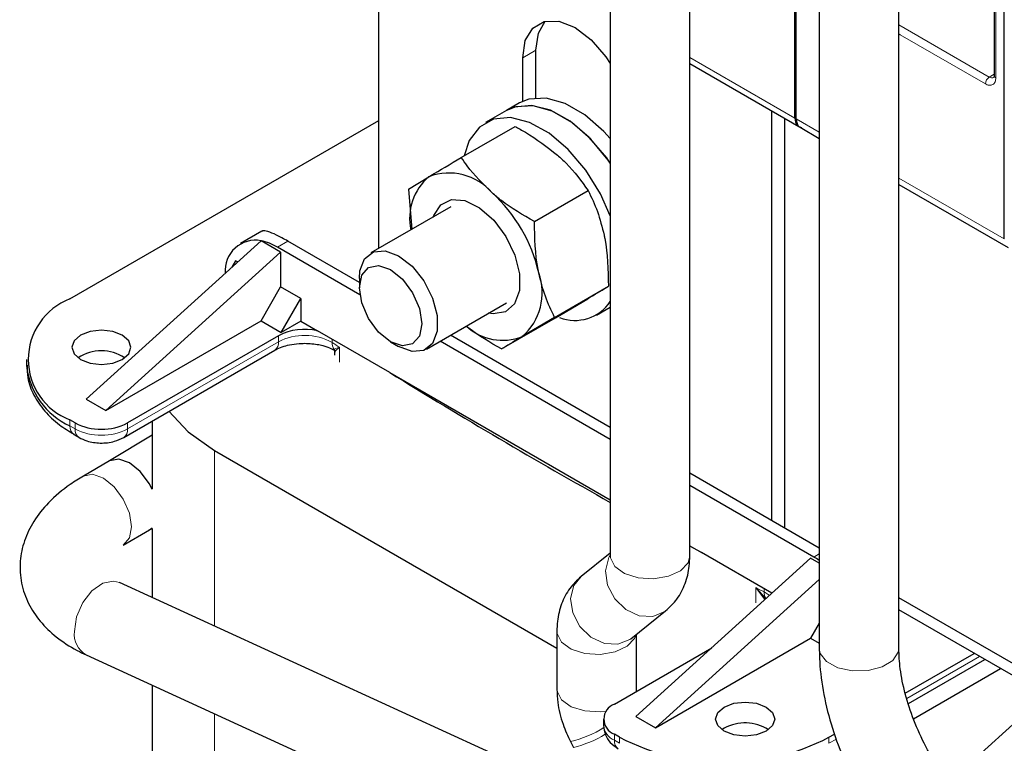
# Model space of a CAD drawing. Header units: millimetres. Extents: x 5 to 418, y 2 to 292.
# Tile 29 of 40: x 323 to 344, y 120 to 136. Entities that reach past the tile are written whole.
import ezdxf

# ---------------------------------------------------------------- set-up
doc = ezdxf.new("R2010")
doc.units = ezdxf.units.MM

msp = doc.modelspace()

# ---------------------------------------------------------------- linework, layer by layer
at = {"color": 7, "linetype": 'Continuous', "lineweight": 25}
for p, q in [((339.5249, 133.7593), (339.5249, 146.5673)), ((339.5532, 133.7429), (339.5532, 146.5509)), ((344.0504, 131.1468), (344.0504, 143.9548)), ((343.8314, 143.1706), (343.8314, 134.6786)), ((335.5339, 140.5386), (335.5339, 124.2988)), ((337.2539, 124.2988), (337.2539, 140.5386)), ((330.5305, 130.9434), (330.5305, 138.8329)), ((340.0508, 137.9212), (340.0508, 122.3032)), ((341.7708, 122.3032), (341.7708, 137.9212)), ((333.9246, 134.1941), (333.9246, 135.2241)), ((333.6418, 134.1209), (333.6418, 135.0608)), ((337.2539, 134.935), (339.6081, 133.5759)), ((333.5733, 134.0856), (333.2904, 133.9223)), ((333.2904, 133.9223), (332.8379, 133.661)), ((339.0158, 133.9179), (339.0158, 125.0669)), ((323.8554, 129.8509), (330.5305, 133.7043)), ((339.2986, 133.7546), (339.2986, 124.9037)), ((332.3139, 132.908), (333.4755, 133.5785)), ((339.6357, 133.56), (340.0508, 133.3204)), ((331.169, 132.2243), (331.6152, 132.4932)), ((331.169, 132.2243), (331.2411, 131.3536)), ((333.8948, 131.5227), (335.0564, 132.1932)), ((341.7708, 132.3274), (344.1336, 130.9634)), ((332.0883, 131.8427), (330.3586, 130.8442)), ((328.0023, 131.3165), (327.5385, 131.0488)), ((327.9849, 131.1083), (324.209, 127.6874)), ((327.9849, 131.1082), (327.9852, 131.1082)), ((328.4092, 130.8634), (327.9852, 131.1082)), ((330.1101, 130.2081), (328.5648, 131.1002)), ((330.1223, 129.9398), (328.3385, 130.9696)), ((328.4092, 130.8634), (324.6332, 127.4425)), ((327.4334, 130.6755), (327.3524, 130.5353)), ((327.4785, 130.6495), (327.4334, 130.6755)), ((328.4092, 130.8634), (328.4092, 130.1122)), ((330.1101, 130.2948), (330.1101, 130.0945)), ((327.9849, 129.3774), (328.4092, 130.1122)), ((328.8476, 129.8591), (328.4092, 130.1122)), ((334.3307, 129.4537), (335.4923, 130.1243)), ((328.4233, 129.1243), (328.8476, 129.8591)), ((328.8476, 129.8591), (328.8476, 129.3692)), ((334.3474, 129.4407), (335.0462, 129.8554)), ((331.5585, 128.7657), (333.2882, 129.7642)), ((335.2377, 129.504), (335.5339, 129.675)), ((333.1858, 128.7701), (334.3474, 129.4407)), ((334.3307, 129.4537), (333.6319, 129.039)), ((324.6332, 127.4425), (327.9849, 129.3774)), ((327.9849, 129.3774), (328.4233, 129.1243)), ((328.8476, 129.3692), (328.4233, 129.1243)), ((328.8476, 129.3692), (329.2033, 129.1638)), ((328.3628, 129.0567), (325.0999, 127.1731)), ((330.7663, 128.2616), (329.2033, 129.1638)), ((335.5339, 127.077), (332.0836, 129.0688)), ((329.5434, 128.7703), (329.5589, 128.7689)), ((330.785, 128.9254), (330.9585, 128.8252)), ((335.5339, 126.8157), (331.8573, 128.9382)), ((322.9182, 128.5446), (322.9182, 128.414)), ((325.0171, 126.8593), (328.28, 128.7429)), ((329.5759, 128.6999), (329.5759, 128.6379)), ((330.7663, 128.2616), (335.5339, 125.5093)), ((324.209, 127.6874), (324.6332, 127.4425)), ((323.9686, 127.1731), (323.8554, 127.2384)), ((325.6335, 127.2151), (325.6335, 125.75)), ((323.9383, 126.9246), (324.0514, 126.8593)), ((325.6335, 126.9059), (324.713, 126.3506)), ((326.9808, 126.577), (334.3798, 122.3056)), ((324.7124, 126.3503), (324.1467, 126.0238)), ((340.0508, 124.4694), (337.2539, 126.084)), ((339.935, 124.275), (337.2539, 125.8228)), ((325.0066, 124.5342), (325.5723, 124.8607)), ((325.5696, 124.8593), (325.6335, 124.8945)), ((325.6335, 124.8945), (325.6335, 123.3981)), ((337.2539, 124.5163), (337.5072, 124.3701)), ((337.5072, 124.3701), (337.2539, 124.5072)), ((335.5339, 124.3564), (334.9037, 123.8539)), ((335.5339, 124.2988), (335.5329, 124.2791)), ((339.0276, 123.4924), (337.5072, 124.3701)), ((336.0884, 120.8296), (339.8643, 124.2505)), ((340.0508, 124.1428), (339.8643, 124.2505)), ((346.3678, 113.9005), (324.9229, 123.7236)), ((336.5126, 120.5846), (340.0508, 123.7902)), ((344.5622, 121.7833), (341.7708, 123.3947)), ((335.976, 122.5091), (336.7301, 123.1103)), ((344.5622, 121.522), (341.7708, 123.1334)), ((340.0508, 122.8426), (339.8643, 122.5195)), ((334.3798, 122.6654), (334.3798, 121.4216)), ((336.0998, 121.4216), (336.0998, 122.6078)), ((336.5126, 120.5846), (339.8643, 122.5195)), ((339.8643, 122.5195), (340.0508, 122.4119)), ((324.2066, 122.1599), (345.6515, 112.3368)), ((335.6217, 121.099), (337.7277, 122.3147)), ((341.9074, 121.3314), (343.3999, 122.193)), ((341.9793, 121.1069), (343.6302, 122.06)), ((342.0861, 120.7814), (343.9656, 121.8664)), ((325.6335, 121.5062), (325.6335, 100.3004)), ((344.5622, 120.9551), (342.8481, 119.4022)), ((335.3874, 120.7724), (335.3874, 120.6418)), ((336.0884, 120.8296), (336.5126, 120.5846)), ((337.9976, 120.5764), (337.9474, 120.5438)), ((334.6728, 120.2853), (334.737, 120.1599)), ((335.7348, 120.3805), (335.6217, 120.4459)), ((340.2603, 120.3805), (340.3784, 120.4487))]:
    msp.add_line(p, q, dxfattribs=at)
at = {"color": 7, "linetype": 'Continuous', "lineweight": 18}
for p, q in [((343.8665, 143.1216), (343.8665, 134.6296)), ((343.7251, 134.6459), (341.7708, 135.7741)), ((341.8018, 135.5603), (341.7708, 135.5781)), ((343.6403, 134.4989), (341.8018, 135.5603)), ((333.6418, 135.0608), (333.9246, 135.2241)), ((337.2539, 135.0703), (339.5249, 133.7593)), ((343.8314, 134.7073), (343.7251, 134.6459)), ((339.5532, 133.7429), (340.0508, 133.4557)), ((341.7708, 132.4627), (344.0504, 131.1468)), ((328.5648, 131.1002), (328.3385, 130.9696)), ((328.3628, 128.926), (328.3628, 129.0567)), ((329.5199, 128.9811), (329.5199, 128.9105)), ((325.0999, 127.0424), (328.3628, 128.926)), ((329.5589, 128.7689), (329.6807, 128.8088)), ((329.6807, 128.8088), (329.5856, 128.7195)), ((329.6807, 128.8088), (329.6807, 128.4821)), ((323.8554, 127.1077), (323.8554, 127.2384)), ((323.9686, 127.0424), (323.8554, 127.1077)), ((323.9686, 127.1731), (323.9686, 127.0424)), ((325.0999, 127.0424), (325.0999, 127.1731)), ((326.9808, 126.577), (326.9808, 122.7809)), ((339.935, 124.275), (340.0508, 124.3419)), ((338.6814, 123.6128), (338.6814, 123.2861)), ((338.8639, 123.3633), (338.6814, 123.6128)), ((338.8932, 123.3803), (338.6814, 123.6128)), ((338.8577, 123.5199), (338.8577, 123.5905)), ((343.513, 122.1277), (341.942, 121.2207)), ((336.0956, 121.3726), (336.0998, 121.4216)), ((326.9808, 120.8891), (326.9808, 98.4227)), ((335.6217, 120.3152), (335.6217, 120.4459)), ((335.7348, 120.2499), (335.6217, 120.3152)), ((335.7348, 120.3805), (335.7348, 120.2499)), ((340.2603, 120.2499), (340.2603, 120.3805)), ((340.4201, 120.3421), (340.2603, 120.2499))]:
    msp.add_line(p, q, dxfattribs=at)
at = {"color": 7, "linetype": 'Continuous', "lineweight": 25, "flags": 128}
for points in [[(333.6418, 135.0608), (333.6972, 135.4326), (333.8579, 135.704), (334.1082, 135.8485), (334.4235, 135.852), (334.7732, 135.7142), (335.1228, 135.4484), (335.4382, 135.0807), (335.5339, 134.9355)], [(333.9246, 135.2241), (333.98, 135.5958), (334.1272, 135.8532)], [(335.5339, 133.3196), (335.3979, 133.4685), (334.9859, 133.8285), (334.5605, 134.0741), (334.1484, 134.1898), (333.7756, 134.1683), (333.5733, 134.0856)], [(335.5339, 132.7866), (335.4562, 132.8975), (335.0788, 133.3421), (334.6645, 133.6926), (334.2392, 133.9269), (333.8297, 134.0303), (333.4617, 133.9963), (333.2904, 133.9223)], [(335.5339, 132.7866), (335.4878, 132.8534), (335.115, 133.3052), (334.703, 133.6652), (334.2776, 133.9108), (333.8656, 134.0265), (333.4928, 134.0051), (333.2904, 133.9223)], [(335.5339, 131.6437), (335.3203, 132.1255), (335.0036, 132.6363), (334.6263, 133.0809), (334.2119, 133.4313), (333.7866, 133.6656), (333.3771, 133.769), (333.0091, 133.735), (332.7058, 133.5658), (332.4861, 133.2719), (332.377, 132.9444)], [(331.7051, 131.6215), (331.7166, 131.6555), (331.8686, 131.888), (332.1024, 131.9989), (332.3927, 131.9762), (332.708, 131.8224), (333.0141, 131.5541), (333.278, 131.2005), (333.4709, 130.7997), (333.5719, 130.3954), (333.5702, 130.0312), (333.466, 129.7466), (333.2704, 129.5725), (333.0047, 129.5278), (332.905, 129.543)], [(330.1101, 130.2948), (330.123, 130.4575), (330.2237, 130.7191), (330.4132, 130.8704), (330.6684, 130.8933), (330.9586, 130.7848)], [(330.9586, 130.7848), (331.2488, 130.5582), (331.504, 130.2407), (331.6934, 129.8707), (331.7942, 129.4927), (331.7942, 129.1524), (331.6934, 128.8908), (331.504, 128.7395), (331.2488, 128.7167), (330.9586, 128.8251), (330.9585, 128.8252)], [(330.7851, 130.4843), (331.0434, 130.2758), (331.2624, 129.9804), (331.4087, 129.6431), (331.4601, 129.3151), (331.4087, 129.0465), (331.2624, 128.8781), (331.0434, 128.8355), (330.7851, 128.9253), (330.5268, 129.1338), (330.3078, 129.4292), (330.1614, 129.7665), (330.1101, 130.0945), (330.1614, 130.3631), (330.3078, 130.5315), (330.5268, 130.574), (330.7851, 130.4843)], [(324.9868, 128.5446), (325.1255, 128.6645), (325.1742, 128.8059), (325.1255, 128.9473), (324.9868, 129.0671), (324.7792, 129.1472), (324.5342, 129.1753), (324.2893, 129.1472), (324.0817, 129.0671), (323.943, 128.9473), (323.8942, 128.8059), (323.943, 128.6645), (324.0817, 128.5446), (324.2893, 128.4645), (324.5342, 128.4364), (324.7792, 128.4645), (324.9868, 128.5446)], [(325.9945, 127.4235), (326.4088, 126.9794), (326.9808, 126.577)], [(325.6335, 125.736), (325.5724, 125.8539), (325.3751, 126.12), (325.1424, 126.3078), (324.9096, 126.3887), (324.7124, 126.3503)], [(325.6335, 125.736), (325.5724, 125.8539), (325.3751, 126.12), (325.1424, 126.3078), (324.9096, 126.3887), (324.7147, 126.3516)], [(325.5678, 124.8582), (325.5724, 124.8608), (325.6335, 124.908)], [(325.5723, 124.8607), (325.5724, 124.8608), (325.6335, 124.908)], [(337.9976, 121.0337), (338.2052, 121.1138), (338.4501, 121.1419), (338.695, 121.1138), (338.9027, 121.0337), (339.0414, 120.9138), (339.0901, 120.7724), (339.0414, 120.631), (338.9027, 120.5112), (338.695, 120.4311), (338.4501, 120.403), (338.2052, 120.4311), (337.9976, 120.5112), (337.8588, 120.631), (337.8101, 120.7724), (337.8588, 120.9138), (337.9976, 121.0337)]]:
    msp.add_lwpolyline(points, dxfattribs=at)
at = {"color": 7, "linetype": 'Continuous', "lineweight": 18, "flags": 128}
for points in [[(325.0068, 124.5343), (325.1385, 124.6859), (325.1848, 124.9279), (325.1385, 125.2234), (325.0067, 125.5273), (324.8094, 125.7934), (324.5767, 125.9812), (324.344, 126.0621), (324.1467, 126.0238), (324.1465, 126.0236)], [(335.5347, 124.3193), (335.5014, 124.2614), (335.4302, 123.9793), (335.4752, 123.6674), (335.6297, 123.3729), (335.8701, 123.1409), (336.1598, 123.0066), (336.4547, 122.9905), (336.7099, 123.0949), (336.7308, 123.1109)], [(335.5339, 124.2988), (335.5372, 124.2556), (335.6311, 124.0696), (335.8411, 123.9185), (336.1353, 123.8253), (336.4689, 123.8043), (336.791, 123.8585), (337.0527, 123.9797), (337.2141, 124.1495), (337.2539, 124.2988)], [(324.9229, 123.7236), (324.799, 123.7549), (324.565, 123.7085), (324.3311, 123.5453), (324.1327, 123.2903), (324.0001, 122.9822), (323.9534, 122.668)], [(334.9037, 123.8539), (334.7473, 123.6601), (334.6761, 123.3781), (334.7211, 123.0661), (334.8756, 122.7717), (335.116, 122.5397), (335.4057, 122.4054), (335.7006, 122.3892), (335.9558, 122.4937), (335.976, 122.5091)], [(338.9738, 123.4437), (338.9654, 123.4505), (338.8577, 123.5199)], [(334.3798, 122.6652), (334.3831, 122.6221), (334.477, 122.4362), (334.687, 122.2851), (334.9812, 122.1919), (335.3148, 122.1708), (335.6369, 122.225), (335.8986, 122.3463), (336.06, 122.5161), (336.0929, 122.6023)], [(340.0508, 122.3032), (340.0729, 122.1915), (340.2107, 122.0149), (340.4551, 121.8822), (340.7689, 121.8135), (341.1043, 121.8194), (341.4102, 121.899), (341.6402, 122.0401), (341.759, 122.2212), (341.7708, 122.3032)], [(334.3798, 121.4216), (334.3831, 121.3783), (334.477, 121.1923), (334.687, 121.0413), (334.9812, 120.9481), (335.3148, 120.927), (335.4412, 120.9389)]]:
    msp.add_lwpolyline(points, dxfattribs=at)
at = {"color": 7, "linetype": 'Continuous', "lineweight": 18}
for centre, radius, start, end in [((343.8245, 134.4906), 0.1844, 122.60548, 177.39452), ((343.7838, 134.728), 0.1009, 234.43194, 293.74071), ((343.8915, 134.6846), 0.0604, 185.69479, 245.6253), ((328.9269, 127.844), 1.2202, 60.92664, 117.53507), ((328.1668, 128.9044), 0.1972, 305.01333, 6.29885), ((329.7629, 128.9012), 0.2432, 177.81824, 212.97844), ((396.3522, 234.3845), 124.8652, 237.640088, 237.727417), ((329.505, 128.7078), 0.0815, 8.30306, 48.59541), ((324.0514, 127.0861), 0.1972, 173.70115, 234.98667), ((324.1588, 127.0182), 0.1918, 172.74121, 235.97315), ((324.5342, 128.1342), 1.2296, 242.60967, 297.39033), ((324.9097, 127.0182), 0.1918, 304.02513, 7.25896), ((405.5097, 250.2475), 143.1865, 242.178264, 242.257975), ((339.1081, 123.5093), 0.2507, 177.58056, 210.97892), ((338.9116, 123.3148), 0.0681, 105.7178, 134.53061), ((324.4548, 122.6007), 0.5059, 172.35434, 240.61407), ((334.053, 122.7891), 2.5793, 283.90445, 301.41085), ((335.7877, 120.6817), 0.4024, 185.6948, 245.62534), ((334.1432, 122.5727), 2.4848, 283.8263, 301.05012), ((335.8177, 120.2936), 0.1972, 173.70115, 234.98667)]:
    msp.add_arc(centre, radius, start, end, dxfattribs=at)
at = {"color": 7, "linetype": 'Continuous', "lineweight": 25}
for centre, radius, start, end in [((332.3659, 131.5959), 1.17, 129.91984, 192.45999), ((332.0476, 131.3507), 1.2217, 40.3956, 110.73321), ((330.7809, 129.7017), 3.284, 12.55069, 48.00674), ((327.8632, 130.4638), 0.6559, 79.30639, 185.03706), ((327.741, 129.9662), 1.1678, 59.22499, 77.92714), ((332.8097, 129.9846), 1.2531, 311.00917, 20.10237), ((324.3512, 128.5446), 1.3972, 110.78342, 249.21658), ((334.7661, 130.3151), 0.928, 249.29746, 325.83152), ((328.9308, 127.9516), 1.2425, 77.32949, 117.20225), ((333.2065, 130.1082), 1.1508, 227.11829, 291.69704), ((324.5342, 127.8225), 0.9069, 56.33248, 123.66752), ((324.5196, 128.5737), 1.6094, 185.6948, 245.62534), ((400.1175, 240.6568), 132.0692, 238.324199, 240.724297), ((324.5342, 128.2648), 1.2296, 242.60967, 297.39033), ((339.1177, 122.8632), 1.6313, 55.10994, 59.93295), ((335.7456, 120.7724), 0.3493, 110.78342, 249.21658), ((338.4475, 119.7495), 0.9414, 57.53567, 118.55302), ((337.9976, 124.7476), 4.9185, 242.60967, 297.39033)]:
    msp.add_arc(centre, radius, start, end, dxfattribs=at)
at = {"color": 7, "linetype": 'Continuous', "lineweight": 18}
msp.add_open_spline([(343.8665, 134.6296), (343.8635, 134.5985), (343.8588, 134.5505), (343.8307, 134.5059), (343.8014, 134.4812), (343.7654, 134.4682), (343.7127, 134.4661), (343.6687, 134.486), (343.6403, 134.4989)], degree=3, knots=[0, 0, 0, 0, 0.239443, 0.3695074, 0.4999998, 0.6300645, 0.760557, 1, 1, 1, 1], dxfattribs=at)
at = {"color": 7, "linetype": 'Continuous', "lineweight": 25}
for points, knots in [([(343.8309, 134.6792), (343.831, 134.6762), (343.8317, 134.6624), (343.8282, 134.6463), (343.8234, 134.6348), (343.8234, 134.635), (343.8234, 134.6351)], [0, 0, 0, 0, 0.089774, 0.4190315, 0.7546737, 1, 1, 1, 1]), ([(339.5532, 133.7429), (339.5569, 133.7075), (339.5643, 133.6367), (339.5995, 133.5768), (339.6317, 133.566), (339.6381, 133.5638)], [0, 0, 0, 0, 0.4445871, 0.8891742, 1, 1, 1, 1]), ([(333.4755, 133.5785), (333.5508, 133.5371), (333.8826, 133.3544), (334.1701, 133.1313), (334.3923, 132.9588)], [0, 0, 0, 0, 0.2269026, 1, 1, 1, 1]), ([(331.6152, 132.4932), (331.6289, 132.5014), (331.824, 132.6179), (332.0779, 132.7682), (332.3139, 132.908)], [0, 0, 0, 0, 0.0702006, 1, 1, 1, 1]), ([(332.9781, 132.1424), (332.7864, 132.3326), (332.5386, 132.5785), (332.3555, 132.847), (332.3139, 132.908)], [0, 0, 0, 0, 0.7730974, 1, 1, 1, 1]), ([(334.3923, 132.9588), (334.4561, 132.9006), (334.7172, 132.6626), (334.9104, 132.3952), (335.0564, 132.1932)], [0, 0, 0, 0, 0.2443658, 1, 1, 1, 1]), ([(335.0564, 132.1932), (335.1271, 132.0456), (335.2698, 131.7477), (335.3568, 131.4047), (335.4007, 131.2317)], [0, 0, 0, 0, 0.495458, 1, 1, 1, 1]), ([(333.8948, 131.5227), (333.6469, 131.6658), (333.3188, 131.8553), (333.045, 132.086), (332.9781, 132.1424)], [0, 0, 0, 0, 0.7556342, 1, 1, 1, 1]), ([(333.9864, 130.4153), (333.9814, 130.4399), (333.9096, 130.7902), (333.9019, 131.1698), (333.8948, 131.5227)], [0, 0, 0, 0, 0.0702006, 1, 1, 1, 1]), ([(328.5648, 131.1002), (328.4792, 131.1476), (328.304, 131.2446), (328.1243, 131.3131), (328.0238, 131.3344), (328.011, 131.3131), (328.0077, 131.3077)], [0, 0, 0, 0, 0.2901492, 0.5938369, 0.8969322, 1, 1, 1, 1]), ([(335.4007, 131.2317), (335.4057, 131.2071), (335.4775, 130.8567), (335.4852, 130.4772), (335.4923, 130.1243)], [0, 0, 0, 0, 0.0702006, 1, 1, 1, 1]), ([(334.3307, 129.4537), (334.26, 129.6014), (334.1173, 129.8993), (334.0303, 130.2423), (333.9864, 130.4153)], [0, 0, 0, 0, 0.495458, 1, 1, 1, 1]), ([(335.0462, 129.8554), (335.0596, 129.8634), (335.2511, 129.9778), (335.3761, 130.0537), (335.4923, 130.1243)], [0, 0, 0, 0, 0.07020058, 1, 1, 1, 1]), ([(333.1858, 128.7701), (332.9355, 128.9115), (332.6653, 129.0642), (332.4393, 129.2506), (332.4225, 129.2644)], [0, 0, 0, 0, 0.9258116, 1, 1, 1, 1]), ([(333.6319, 129.039), (333.6185, 129.031), (333.427, 128.9166), (333.302, 128.8407), (333.1858, 128.7701)], [0, 0, 0, 0, 0.0702006, 1, 1, 1, 1]), ([(328.2841, 128.7424), (328.292, 128.7478), (328.3301, 128.7744), (328.4404, 128.8179), (328.6068, 128.8644), (328.7753, 128.8889), (328.8881, 128.8913), (328.9285, 128.8922)], [0, 0, 0, 0, 0.0648722, 0.3140641, 0.5501582, 0.838916, 1, 1, 1, 1]), ([(328.9285, 128.8922), (329.0335, 128.8868), (329.18, 128.8792), (329.3664, 128.8333), (329.4734, 128.7978), (329.5247, 128.7688), (329.538, 128.7613)], [0, 0, 0, 0, 0.45018483, 0.62781977, 0.9033904, 1, 1, 1, 1]), ([(329.5326, 128.7688), (329.5389, 128.7649), (329.5515, 128.757), (329.5656, 128.7384), (329.5743, 128.7174), (329.5751, 128.7026), (329.5754, 128.6955)], [0, 0, 0, 0, 0.2623774, 0.5215146, 0.7694791, 1, 1, 1, 1]), ([(329.5856, 128.7195), (329.5817, 128.714), (329.5753, 128.7052), (329.5785, 128.7013), (329.5797, 128.6998)], [0, 0, 0, 0, 0.6248555, 1, 1, 1, 1]), ([(322.931, 128.4203), (322.9309, 128.3294), (322.9307, 128.1072), (323.0632, 127.7662), (323.2964, 127.4241), (323.5925, 127.14), (323.8344, 126.9932), (323.9425, 126.9275)], [0, 0, 0, 0, 0.15300935, 0.37397437, 0.59826987, 0.82056803, 1, 1, 1, 1]), ([(324.0514, 126.8593), (324.1065, 126.8323), (324.2467, 126.7637), (324.5151, 126.7256), (324.7979, 126.7549), (324.9523, 126.8284), (325.0171, 126.8593)], [0, 0, 0, 0, 0.18780458, 0.47788398, 0.78076621, 1, 1, 1, 1]), ([(324.1467, 126.0238), (324.0502, 125.9648), (323.769, 125.7932), (323.3947, 125.4752), (323.065, 125.0631), (322.8571, 124.6351), (322.7596, 124.1768), (322.7878, 123.709), (322.9431, 123.2645), (323.2022, 122.8732), (323.5568, 122.5329), (323.9064, 122.3041), (324.1404, 122.1917), (324.2066, 122.1599)], [0, 0, 0, 0, 0.0619806, 0.1804506, 0.2829489, 0.3786483, 0.4700475, 0.5681419, 0.6624327, 0.7562192, 0.8540055, 0.9587052, 1, 1, 1, 1]), ([(336.7301, 123.1103), (336.8169, 123.192), (336.9963, 123.3607), (337.1661, 123.6991), (337.2446, 124.0196), (337.2515, 124.2248), (337.2539, 124.2988)], [0, 0, 0, 0, 0.2650019, 0.5476926, 0.8368161, 1, 1, 1, 1]), ([(334.9037, 123.8539), (334.8169, 123.7723), (334.6375, 123.6035), (334.4677, 123.2651), (334.3892, 122.9447), (334.3823, 122.7394), (334.3798, 122.6654)], [0, 0, 0, 0, 0.2650019, 0.5476926, 0.8368161, 1, 1, 1, 1]), ([(340.0508, 122.3032), (340.0538, 122.1781), (340.0624, 121.8227), (340.1536, 121.2141), (340.3489, 120.4866), (340.6311, 119.7647), (340.9903, 119.0664), (341.4178, 118.4077), (341.8956, 117.8159), (342.2835, 117.4257), (342.5037, 117.2364), (342.5484, 117.198)], [0, 0, 0, 0, 0.0706053, 0.2005802, 0.33013, 0.4591952, 0.5879221, 0.7166472, 0.8457052, 0.9686588, 1, 1, 1, 1]), ([(343.6577, 118.5125), (343.5866, 118.5749), (343.3778, 118.7582), (343.0395, 119.126), (342.6684, 119.6261), (342.3454, 120.1753), (342.0846, 120.7488), (341.8985, 121.319), (341.7891, 121.8512), (341.7767, 122.1574), (341.7708, 122.3032)], [0, 0, 0, 0, 0.0690919, 0.2029278, 0.3379152, 0.473656, 0.6095154, 0.744646, 0.8784004, 1, 1, 1, 1]), ([(334.3798, 121.4216), (334.384, 121.3263), (334.395, 121.0741), (334.4888, 120.686), (334.6158, 120.4094), (334.6728, 120.2853)], [0, 0, 0, 0, 0.2507494, 0.6637999, 1, 1, 1, 1]), ([(336.1038, 121.3773), (336.1027, 121.3845), (336.0993, 121.4048), (336.0996, 121.415), (336.0998, 121.4216)], [0, 0, 0, 0, 0.3538503, 1, 1, 1, 1]), ([(335.3884, 120.6405), (335.3966, 120.5699), (335.4124, 120.4335), (335.5303, 120.2535), (335.6443, 120.174), (335.7045, 120.1321)], [0, 0, 0, 0, 0.3361576, 0.6493205, 1, 1, 1, 1])]:
    msp.add_open_spline(points, degree=3, knots=knots, dxfattribs=at)
msp.add_open_spline([(339.5249, 133.7593), (339.5283, 133.7234), (339.5352, 133.6516), (339.5863, 133.5789), (339.6396, 133.565), (339.6663, 133.5581)], degree=3, dxfattribs=at)

doc.saveas('drawing.dxf')
